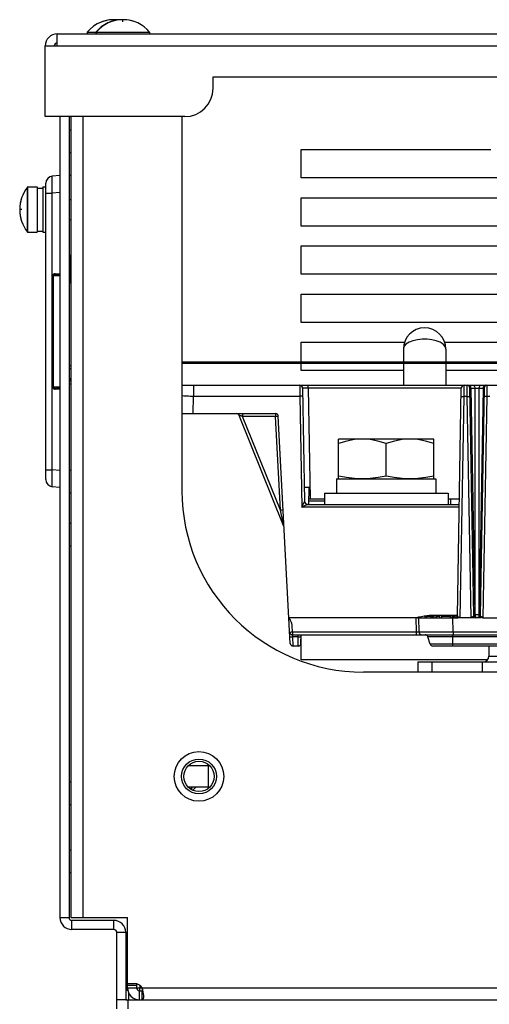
# Model space of a CAD drawing. Extents: x 30 to 410, y 34 to 287.
# Tile 2 of 50: x 51 to 68, y 72 to 107. Entities that reach past the tile are written whole.
import ezdxf

# ---------------------------------------------------------------- set-up
doc = ezdxf.new("R2010")
doc.units = 0
doc.header["$LTSCALE"] = 23.1
doc.layers.get('0').update_dxf_attribs({"linetype": 'CONTINUOUS'})
doc.layers.add('ALL_CURVE', color=7, linetype='CONTINUOUS')

msp = doc.modelspace()

# ---------------------------------------------------------------- linework, layer by layer
at = {"color": 3, "linetype": 'CONTINUOUS'}
for p, q in [((52.445, 105.626), (52.445, 106.046)), ((52.445, 106.046), (107.645, 106.046)), ((52.025, 103.126), (52.025, 105.626)), ((52.025, 105.626), (108.065, 105.626)), ((57.945, 104.126), (57.945, 104.526)), ((57.945, 104.526), (102.145, 104.526)), ((56.945, 103.126), (52.025, 103.126)), ((52.865, 103.126), (52.865, 74.866)), ((61.045, 100.966), (61.045, 101.966)), ((61.045, 101.966), (67.739, 101.966)), ((67.979, 100.966), (61.045, 100.966)), ((61.045, 99.266), (61.045, 100.266)), ((61.045, 100.266), (68.191, 100.266)), ((68.836, 99.266), (61.045, 99.266)), ((61.045, 97.566), (61.045, 98.566)), ((61.045, 98.566), (69.495, 98.566)), ((69.495, 97.566), (61.045, 97.566)), ((61.045, 95.866), (61.045, 96.866)), ((61.045, 96.866), (69.495, 96.866)), ((69.495, 95.866), (61.045, 95.866)), ((61.045, 94.476), (61.045, 95.166)), ((61.045, 95.166), (64.694, 95.166)), ((66.104, 95.166), (69.495, 95.166)), ((56.845, 94.476), (69.445, 94.476)), ((61.045, 94.166), (61.045, 94.426)), ((64.649, 94.166), (61.045, 94.166)), ((68.669, 94.166), (66.149, 94.166)), ((61.045, 83.966), (61.045, 84.762)), ((67.624, 83.966), (61.045, 83.966)), ((54.445, 74.766), (52.965, 74.766)), ((54.865, 74.346), (54.865, 71.966)), ((55.245, 72.526), (55.245, 72.386)), ((55.345, 72.386), (55.345, 72.286)), ((55.345, 72.286), (55.443, 72.286)), ((54.865, 71.966), (105.225, 71.966))]:
    msp.add_line(p, q, dxfattribs=at)
at = {"color": 7, "linetype": 'CONTINUOUS'}
for p, q in [((53.505, 106.104), (53.505, 106.046)), ((53.505, 106.104), (55.705, 106.104)), ((53.805, 106.104), (53.805, 106.046)), ((53.825, 106.104), (53.825, 106.046)), ((55.705, 106.104), (55.705, 106.046)), ((52.545, 103.126), (52.545, 74.866)), ((52.925, 103.126), (52.925, 74.866)), ((53.345, 103.126), (53.345, 74.866)), ((56.845, 103.126), (56.845, 89.926)), ((52.925, 102.646), (52.865, 102.646)), ((52.925, 101.846), (52.865, 101.846)), ((52.045, 90.319), (52.045, 100.773)), ((52.545, 101.046), (52.273, 101.023)), ((52.925, 101.046), (52.865, 101.046)), ((51.394, 99.054), (51.394, 100.638)), ((51.41, 99.046), (51.41, 100.646)), ((51.41, 100.646), (51.745, 100.646)), ((51.745, 100.646), (51.745, 99.046)), ((51.745, 100.606), (51.945, 100.606)), ((51.945, 100.646), (51.945, 99.046)), ((51.945, 100.646), (52.045, 100.646)), ((52.045, 100.425), (52.273, 100.425)), ((52.545, 100.449), (52.273, 100.425)), ((52.273, 90.668), (52.273, 100.425)), ((52.865, 100.201), (52.925, 100.201)), ((52.865, 99.492), (52.925, 99.492)), ((51.41, 99.046), (51.745, 99.046)), ((51.745, 99.086), (51.945, 99.086)), ((51.945, 99.046), (52.045, 99.046)), ((52.865, 98.241), (52.925, 98.24)), ((52.284, 93.587), (52.284, 97.506)), ((52.318, 97.506), (52.284, 97.506)), ((52.318, 93.587), (52.318, 97.506)), ((52.545, 97.492), (52.318, 97.506)), ((52.379, 97.583), (52.545, 97.584)), ((52.545, 97.534), (52.383, 97.544)), ((52.383, 97.544), (52.545, 97.544)), ((52.925, 97.253), (52.865, 97.252)), ((64.649, 94.926), (64.649, 94.476)), ((66.149, 94.926), (66.149, 94.476)), ((52.865, 94.341), (52.925, 94.34)), ((52.865, 94.241), (52.925, 94.24)), ((56.845, 94.426), (69.445, 94.426)), ((64.649, 94.426), (64.649, 93.646)), ((66.149, 94.426), (66.149, 93.646)), ((52.284, 93.587), (52.318, 93.587)), ((52.318, 93.587), (52.545, 93.601)), ((52.545, 93.508), (52.379, 93.509)), ((52.383, 93.549), (52.545, 93.559)), ((52.545, 93.548), (52.383, 93.549)), ((52.925, 93.686), (52.865, 93.686)), ((56.845, 93.646), (69.646, 93.646)), ((60.997, 93.646), (61.001, 93.267)), ((61.097, 93.548), (61.166, 89.545)), ((61.296, 93.548), (61.296, 93.646)), ((61.296, 93.548), (61.365, 89.646)), ((66.693, 93.548), (61.296, 93.548)), ((66.553, 85.503), (66.693, 93.548)), ((66.788, 93.253), (66.793, 93.646)), ((66.902, 93.253), (66.897, 93.646)), ((67.137, 85.515), (66.997, 93.548)), ((67.022, 93.579), (67.026, 93.548)), ((67.026, 93.548), (67.165, 85.545)), ((67.026, 93.548), (67.174, 93.548)), ((67.174, 93.548), (67.174, 85.545)), ((67.315, 93.548), (67.315, 85.545)), ((67.315, 93.548), (67.464, 93.548)), ((67.464, 93.548), (67.324, 85.545)), ((67.493, 93.548), (67.353, 85.515)), ((67.468, 93.579), (67.464, 93.548)), ((67.593, 93.646), (67.588, 93.253)), ((57.244, 92.646), (57.255, 93.267)), ((57.255, 93.267), (61.001, 93.267)), ((61.001, 93.267), (61.07, 89.352)), ((66.652, 85.446), (66.788, 93.253)), ((66.902, 93.253), (66.788, 93.253)), ((67.038, 85.446), (66.902, 93.253)), ((67.588, 93.253), (67.452, 85.446)), ((67.702, 93.253), (67.588, 93.253)), ((56.845, 92.646), (60.141, 92.646)), ((60.439, 88.662), (58.861, 92.584)), ((58.983, 92.646), (58.983, 92.548)), ((60.315, 89.238), (58.983, 92.548)), ((60.141, 92.548), (58.983, 92.548)), ((60.141, 92.646), (60.141, 92.548)), ((60.315, 89.238), (60.141, 92.548)), ((60.661, 84.541), (60.241, 92.552)), ((62.365, 90.346), (62.365, 91.746)), ((65.725, 91.746), (62.365, 91.746)), ((65.725, 90.346), (65.725, 91.746)), ((64.045, 90.441), (64.045, 91.596)), ((52.045, 90.668), (52.273, 90.668)), ((52.545, 90.644), (52.273, 90.668)), ((52.925, 90.646), (52.865, 90.646)), ((62.295, 90.346), (62.295, 89.846)), ((62.295, 90.346), (65.795, 90.346)), ((65.795, 90.346), (65.795, 89.846)), ((52.545, 90.046), (52.273, 90.07)), ((61.325, 90.046), (61.158, 90.046)), ((61.314, 89.446), (61.325, 90.046)), ((52.925, 89.846), (52.865, 89.846)), ((61.318, 89.646), (61.865, 89.646)), ((61.865, 89.846), (61.865, 89.446)), ((61.865, 89.846), (66.225, 89.846)), ((66.225, 89.846), (66.225, 89.446)), ((66.225, 89.646), (66.625, 89.646)), ((66.312, 89.646), (66.312, 89.446)), ((61.07, 89.352), (61.107, 89.371)), ((66.62, 89.352), (61.07, 89.352)), ((61.107, 89.371), (61.149, 89.391)), ((61.166, 89.544), (61.166, 89.545)), ((61.266, 89.446), (66.621, 89.446)), ((61.317, 89.576), (61.865, 89.576)), ((66.247, 89.446), (66.227, 89.453)), ((60.387, 88.902), (60.315, 89.238)), ((52.865, 88.786), (52.925, 88.786)), ((52.925, 88.766), (52.865, 88.766)), ((60.427, 88.72), (60.387, 88.902)), ((60.439, 88.664), (60.427, 88.72)), ((60.439, 88.662), (60.439, 88.664)), ((52.925, 87.966), (52.865, 87.966)), ((65.423, 85.446), (65.423, 85.506)), ((65.423, 85.506), (65.74, 85.506)), ((65.473, 85.446), (65.473, 85.506)), ((65.615, 85.446), (65.615, 85.506)), ((65.682, 85.446), (65.682, 85.506)), ((65.74, 85.446), (65.74, 85.506)), ((65.807, 85.446), (65.807, 85.506)), ((65.807, 85.506), (65.94, 85.506)), ((65.832, 85.446), (65.832, 85.506)), ((65.94, 85.446), (65.94, 85.506)), ((66.007, 85.446), (66.007, 85.506)), ((66.007, 85.506), (66.307, 85.506)), ((66.307, 85.541), (66.553, 85.541)), ((66.307, 85.446), (66.307, 85.506)), ((66.373, 85.446), (66.373, 85.506)), ((66.373, 85.506), (66.473, 85.506)), ((66.423, 85.446), (66.423, 85.506)), ((66.473, 85.448), (66.473, 85.506)), ((67.174, 85.545), (67.165, 85.545)), ((67.297, 85.469), (67.282, 85.456)), ((67.297, 85.469), (67.288, 85.459)), ((67.307, 85.484), (67.297, 85.469)), ((67.309, 85.484), (67.297, 85.469)), ((67.322, 85.474), (67.301, 85.459)), ((67.324, 85.545), (67.315, 85.545)), ((67.342, 85.544), (67.324, 85.545)), ((65.095, 85.446), (60.613, 85.446)), ((60.74, 84.945), (60.728, 85.158)), ((65.095, 85.446), (65.104, 84.945)), ((65.146, 85.446), (66.574, 85.446)), ((65.204, 84.945), (65.195, 85.446)), ((66.403, 84.945), (66.395, 85.446)), ((67.357, 85.446), (66.652, 85.446)), ((67.282, 85.456), (67.264, 85.449)), ((67.278, 85.453), (67.268, 85.449)), ((67.288, 85.459), (67.278, 85.453)), ((67.294, 85.455), (67.278, 85.45)), ((67.301, 85.459), (67.294, 85.455)), ((67.452, 85.446), (73.152, 85.446)), ((60.74, 84.945), (60.74, 84.846)), ((60.74, 84.945), (65.104, 84.945)), ((60.748, 84.766), (60.74, 84.846)), ((60.74, 84.846), (99.35, 84.846)), ((60.761, 84.446), (60.748, 84.766)), ((60.944, 84.766), (60.748, 84.766)), ((60.94, 84.446), (60.944, 84.766)), ((60.944, 84.766), (60.947, 84.846)), ((61.04, 84.545), (61.045, 84.846)), ((65.104, 84.945), (65.104, 84.846)), ((65.593, 84.518), (65.516, 84.775)), ((68.973, 84.775), (65.516, 84.775)), ((66.096, 84.944), (66.403, 84.945)), ((66.395, 84.446), (66.395, 84.846)), ((66.403, 84.945), (66.403, 84.846)), ((66.403, 84.945), (68.086, 84.945)), ((60.94, 84.446), (60.761, 84.446)), ((68.896, 84.518), (65.593, 84.518)), ((68.8, 84.446), (65.689, 84.446)), ((67.665, 84.446), (67.665, 84.086)), ((67.665, 84.086), (68.445, 84.086)), ((65.165, 83.886), (65.165, 83.526)), ((65.165, 83.886), (68.445, 83.886)), ((65.65, 83.886), (65.65, 83.526)), ((67.427, 83.886), (67.427, 83.526)), ((67.945, 83.526), (63.245, 83.526)), ((57.765, 80.271), (57.765, 79.465)), ((57.765, 80.216), (57.072, 80.216)), ((52.925, 79.646), (52.865, 79.646)), ((57.765, 79.465), (57.082, 79.465)), ((57.794, 79.447), (57.73, 79.465)), ((57.765, 79.466), (57.809, 79.466)), ((52.925, 78.846), (52.865, 78.846)), ((52.925, 77.246), (52.865, 77.246)), ((52.925, 76.446), (52.865, 76.446)), ((52.545, 74.866), (52.865, 74.866)), ((52.925, 74.866), (54.925, 74.866)), ((52.965, 74.446), (52.965, 74.766)), ((54.445, 74.446), (54.445, 74.766)), ((54.925, 72.296), (54.925, 74.866)), ((54.445, 74.446), (52.965, 74.446)), ((54.545, 71.646), (54.545, 74.346)), ((54.545, 74.346), (54.865, 74.346)), ((54.925, 73.566), (54.865, 73.566)), ((54.925, 72.766), (54.865, 72.766)), ((54.925, 72.537), (55.166, 72.537)), ((54.925, 72.484), (55.245, 72.484)), ((54.925, 72.386), (105.165, 72.386)), ((55.246, 72.484), (55.247, 72.526)), ((55.345, 71.966), (55.345, 72.286)), ((55.363, 72.471), (55.362, 72.386)), ((55.443, 71.966), (55.443, 72.286)), ((55.445, 72.38), (55.445, 72.286)), ((54.865, 71.966), (54.545, 71.966)), ((54.945, 71.646), (54.945, 71.966)), ((54.965, 72.211), (54.965, 71.966))]:
    msp.add_line(p, q, dxfattribs=at)
for points in [[(52.273, 100.425), (52.269, 100.541), (52.266, 100.653), (52.265, 100.757), (52.264, 100.847), (52.265, 100.921), (52.266, 100.976), (52.269, 101.011), (52.273, 101.023)], [(52.905, 97.253), (52.905, 97.582), (52.905, 97.911), (52.905, 98.24)], [(52.379, 97.583), (52.364, 97.582), (52.351, 97.58), (52.339, 97.576), (52.328, 97.571), (52.319, 97.566), (52.311, 97.56), (52.305, 97.554), (52.299, 97.548), (52.295, 97.541), (52.291, 97.534), (52.288, 97.526), (52.285, 97.516), (52.284, 97.506)], [(52.383, 97.544), (52.372, 97.543), (52.363, 97.542), (52.355, 97.54), (52.348, 97.538), (52.341, 97.536), (52.336, 97.533), (52.332, 97.53), (52.328, 97.527), (52.325, 97.523), (52.322, 97.52), (52.32, 97.516), (52.319, 97.511), (52.318, 97.506)], [(52.379, 97.583), (52.379, 97.569), (52.38, 97.556), (52.381, 97.547), (52.383, 97.544)], [(66.149, 94.926), (66.125, 95.014), (66.055, 95.096), (65.946, 95.166), (65.808, 95.22), (65.651, 95.256), (65.484, 95.274), (65.313, 95.274), (65.145, 95.256), (64.988, 95.219), (64.851, 95.165), (64.742, 95.095), (64.672, 95.013), (64.649, 94.926)], [(52.284, 93.587), (52.285, 93.58), (52.286, 93.574), (52.288, 93.567), (52.29, 93.56), (52.294, 93.552), (52.299, 93.545), (52.306, 93.537), (52.314, 93.53), (52.324, 93.524), (52.335, 93.518), (52.348, 93.513), (52.363, 93.51), (52.379, 93.509)], [(52.318, 93.587), (52.318, 93.584), (52.319, 93.58), (52.32, 93.577), (52.322, 93.573), (52.324, 93.57), (52.328, 93.566), (52.332, 93.562), (52.338, 93.559), (52.345, 93.556), (52.352, 93.553), (52.361, 93.551), (52.371, 93.549), (52.383, 93.549)], [(52.383, 93.549), (52.381, 93.545), (52.38, 93.537), (52.379, 93.524), (52.379, 93.509)], [(57.255, 93.646), (57.255, 93.637), (57.255, 93.609), (57.255, 93.565), (57.255, 93.505), (57.255, 93.433), (57.255, 93.353), (57.255, 93.267)], [(61.296, 93.548), (61.252, 93.548), (61.21, 93.549), (61.172, 93.549), (61.14, 93.549), (61.116, 93.549), (61.102, 93.548), (61.097, 93.548)], [(66.955, 93.646), (66.977, 93.641), (66.996, 93.628)], [(66.996, 93.628), (67.012, 93.606), (67.022, 93.579)], [(66.997, 93.548), (66.998, 93.548), (67.004, 93.548), (67.013, 93.548), (67.026, 93.548)], [(67.103, 93.646), (67.125, 93.641), (67.145, 93.628), (67.16, 93.606), (67.17, 93.579), (67.174, 93.548)], [(67.174, 93.548), (67.192, 93.548), (67.212, 93.549), (67.234, 93.549), (67.256, 93.549), (67.278, 93.549), (67.298, 93.548), (67.315, 93.548)], [(67.386, 93.646), (67.365, 93.641), (67.345, 93.628), (67.329, 93.606), (67.319, 93.579), (67.315, 93.548)], [(67.464, 93.548), (67.476, 93.548), (67.485, 93.548), (67.491, 93.548), (67.493, 93.548)], [(67.493, 93.628), (67.478, 93.606), (67.468, 93.579)], [(67.534, 93.646), (67.513, 93.641), (67.493, 93.628)], [(56.845, 93.282), (56.855, 93.281), (56.911, 93.278), (56.967, 93.275), (57.024, 93.273), (57.081, 93.27), (57.139, 93.269), (57.197, 93.268), (57.255, 93.267)], [(61.101, 93.264), (61.097, 93.265), (61.082, 93.266), (61.06, 93.267), (61.032, 93.267), (61.001, 93.267)], [(66.688, 93.253), (66.693, 93.254), (66.707, 93.254), (66.729, 93.254), (66.757, 93.254), (66.788, 93.253)], [(66.902, 93.253), (66.933, 93.254), (66.96, 93.254), (66.983, 93.254), (66.997, 93.254), (67.002, 93.253)], [(67.588, 93.253), (67.557, 93.254), (67.529, 93.254), (67.507, 93.254), (67.493, 93.254), (67.488, 93.253)], [(58.983, 92.548), (58.954, 92.557), (58.928, 92.565), (58.904, 92.572), (58.886, 92.577), (58.872, 92.581), (58.864, 92.583), (58.861, 92.584)], [(60.241, 92.552), (60.238, 92.552), (60.228, 92.552), (60.212, 92.551), (60.191, 92.55), (60.167, 92.549), (60.141, 92.548)], [(63.205, 91.746), (62.931, 91.729), (62.654, 91.679), (62.365, 91.596)], [(64.045, 91.596), (63.755, 91.679), (63.479, 91.729), (63.205, 91.746)], [(64.885, 91.746), (64.611, 91.729), (64.334, 91.679), (64.045, 91.596)], [(65.725, 91.596), (65.435, 91.679), (65.159, 91.729), (64.885, 91.746)], [(52.273, 90.07), (52.269, 90.082), (52.266, 90.116), (52.265, 90.171), (52.264, 90.246), (52.265, 90.336), (52.266, 90.439), (52.269, 90.551), (52.273, 90.668)], [(63.205, 90.346), (62.928, 90.357), (62.65, 90.389), (62.365, 90.441)], [(64.045, 90.441), (63.759, 90.389), (63.482, 90.357), (63.205, 90.346)], [(64.885, 90.346), (64.608, 90.357), (64.33, 90.389), (64.045, 90.441)], [(65.725, 90.441), (65.439, 90.389), (65.162, 90.357), (64.885, 90.346)], [(61.07, 89.352), (61.088, 89.389), (61.105, 89.423), (61.12, 89.453), (61.133, 89.479), (61.144, 89.501), (61.153, 89.519), (61.16, 89.533), (61.164, 89.541), (61.166, 89.544)], [(61.149, 89.391), (61.171, 89.402), (61.198, 89.415), (61.22, 89.426), (61.239, 89.435), (61.253, 89.441), (61.262, 89.445), (61.266, 89.446)], [(61.266, 89.446), (61.236, 89.451), (61.208, 89.465), (61.186, 89.487), (61.172, 89.514), (61.166, 89.544)], [(60.414, 89.242), (60.41, 89.242), (60.395, 89.242), (60.373, 89.241), (60.345, 89.24), (60.315, 89.238)], [(65.095, 85.446), (65.19, 85.472), (65.285, 85.493), (65.379, 85.51)], [(65.379, 85.51), (65.472, 85.523), (65.564, 85.533), (65.656, 85.539), (65.747, 85.541), (65.842, 85.541), (66.058, 85.541)], [(66.058, 85.541), (66.178, 85.541), (66.307, 85.541)], [(66.553, 85.543), (66.553, 85.543), (66.553, 85.542), (66.553, 85.54), (66.553, 85.537), (66.553, 85.534), (66.552, 85.531), (66.552, 85.527), (66.551, 85.524), (66.55, 85.521), (66.549, 85.518), (66.548, 85.514), (66.547, 85.511), (66.546, 85.508), (66.544, 85.504), (66.543, 85.501), (66.541, 85.498), (66.539, 85.495), (66.537, 85.492), (66.535, 85.488), (66.533, 85.485), (66.53, 85.482), (66.528, 85.479), (66.525, 85.477), (66.522, 85.474), (66.519, 85.471), (66.516, 85.469), (66.513, 85.466), (66.51, 85.464), (66.506, 85.461), (66.503, 85.459), (66.499, 85.457), (66.495, 85.456), (66.491, 85.454), (66.488, 85.452), (66.483, 85.451), (66.479, 85.45), (66.475, 85.449)], [(66.495, 85.446), (66.512, 85.449), (66.528, 85.457), (66.541, 85.47), (66.55, 85.486), (66.553, 85.503)], [(66.553, 85.503), (66.553, 85.5), (66.554, 85.497), (66.556, 85.495), (66.558, 85.492), (66.561, 85.489), (66.564, 85.487), (66.568, 85.484), (66.573, 85.482), (66.579, 85.479), (66.585, 85.476), (66.591, 85.472), (66.598, 85.469), (66.606, 85.466), (66.614, 85.462), (66.623, 85.458), (66.632, 85.454), (66.642, 85.45), (66.652, 85.446)], [(67.137, 85.515), (67.136, 85.512), (67.136, 85.508), (67.134, 85.506), (67.132, 85.503), (67.13, 85.5), (67.127, 85.498), (67.123, 85.495), (67.119, 85.492), (67.115, 85.489), (67.11, 85.486), (67.105, 85.483), (67.099, 85.48), (67.093, 85.476), (67.086, 85.472), (67.079, 85.468), (67.071, 85.464), (67.064, 85.46), (67.055, 85.455), (67.047, 85.451), (67.038, 85.446)], [(67.165, 85.545), (67.147, 85.544), (67.141, 85.544), (67.137, 85.544), (67.136, 85.545)], [(67.178, 85.465), (67.174, 85.468), (67.17, 85.471), (67.166, 85.475), (67.162, 85.479), (67.158, 85.483), (67.155, 85.488), (67.152, 85.493), (67.149, 85.498), (67.146, 85.503), (67.144, 85.509), (67.141, 85.514), (67.14, 85.52), (67.138, 85.526), (67.137, 85.532), (67.137, 85.538)], [(67.137, 85.515), (67.14, 85.494), (67.151, 85.475), (67.166, 85.46)], [(67.165, 85.545), (67.17, 85.523), (67.178, 85.502)], [(67.174, 85.545), (67.176, 85.523), (67.181, 85.503)], [(67.315, 85.545), (67.3, 85.544), (67.283, 85.544), (67.264, 85.544), (67.245, 85.544), (67.225, 85.544), (67.207, 85.544), (67.189, 85.544), (67.174, 85.545)], [(67.178, 85.502), (67.188, 85.484), (67.199, 85.469)], [(67.233, 85.446), (67.231, 85.446), (67.228, 85.447), (67.224, 85.447), (67.22, 85.448), (67.216, 85.448), (67.212, 85.449), (67.208, 85.45), (67.204, 85.452), (67.199, 85.453), (67.195, 85.455), (67.191, 85.457), (67.187, 85.459), (67.182, 85.462), (67.178, 85.465)], [(67.181, 85.503), (67.19, 85.484), (67.199, 85.469)], [(67.199, 85.469), (67.212, 85.456), (67.225, 85.449)], [(67.199, 85.469), (67.21, 85.459), (67.219, 85.453)], [(67.341, 85.497), (67.337, 85.492), (67.334, 85.487), (67.331, 85.483), (67.327, 85.479), (67.323, 85.475), (67.319, 85.471), (67.315, 85.468), (67.311, 85.464), (67.307, 85.462), (67.302, 85.459), (67.298, 85.457), (67.294, 85.455), (67.289, 85.453), (67.285, 85.451), (67.281, 85.45), (67.277, 85.449), (67.273, 85.448), (67.268, 85.447), (67.264, 85.447)], [(67.315, 85.545), (67.316, 85.523), (67.314, 85.502), (67.307, 85.484)], [(67.324, 85.545), (67.322, 85.523), (67.317, 85.503), (67.309, 85.484)], [(67.349, 85.517), (67.339, 85.495), (67.322, 85.474)], [(67.353, 85.515), (67.349, 85.494), (67.339, 85.475), (67.323, 85.46)], [(67.353, 85.545), (67.352, 85.544), (67.348, 85.544), (67.342, 85.544)], [(67.452, 85.446), (67.442, 85.451), (67.433, 85.456), (67.425, 85.46), (67.416, 85.465), (67.409, 85.469), (67.401, 85.473), (67.395, 85.477), (67.388, 85.481), (67.382, 85.485), (67.377, 85.488), (67.372, 85.491), (67.368, 85.494), (67.364, 85.497), (67.361, 85.5), (67.358, 85.502), (67.356, 85.505), (67.354, 85.508), (67.353, 85.511), (67.353, 85.515)], [(60.728, 85.158), (60.725, 85.19), (60.72, 85.22), (60.714, 85.247), (60.706, 85.273), (60.697, 85.299), (60.686, 85.325), (60.673, 85.352), (60.657, 85.381), (60.637, 85.412), (60.613, 85.446)], [(65.146, 85.446), (65.132, 85.447), (65.119, 85.447), (65.106, 85.447), (65.095, 85.446)], [(66.613, 85.448), (66.588, 85.447), (66.574, 85.446)], [(66.652, 85.446), (66.643, 85.448), (66.634, 85.449), (66.624, 85.449), (66.613, 85.448)], [(67.089, 85.449), (67.082, 85.45), (67.076, 85.45), (67.071, 85.45), (67.066, 85.45), (67.061, 85.45), (67.057, 85.45), (67.053, 85.45), (67.05, 85.449), (67.046, 85.449), (67.043, 85.448), (67.041, 85.447), (67.038, 85.446)], [(67.132, 85.446), (67.122, 85.447), (67.113, 85.447), (67.104, 85.448), (67.089, 85.449)], [(67.166, 85.46), (67.186, 85.45), (67.207, 85.446)], [(67.219, 85.453), (67.228, 85.449), (67.237, 85.447)], [(67.323, 85.46), (67.304, 85.45), (67.283, 85.446)], [(67.452, 85.446), (67.443, 85.448), (67.434, 85.45), (67.424, 85.45), (67.412, 85.45), (67.4, 85.449), (67.387, 85.448), (67.373, 85.447), (67.357, 85.446)], [(60.64, 84.941), (60.641, 84.941), (60.645, 84.941), (60.651, 84.941), (60.661, 84.941), (60.674, 84.942), (60.688, 84.942), (60.705, 84.943), (60.722, 84.944), (60.74, 84.945)], [(60.648, 84.781), (60.653, 84.775), (60.668, 84.77), (60.69, 84.767), (60.717, 84.766), (60.748, 84.766)], [(60.944, 84.766), (60.975, 84.767), (61.002, 84.769), (61.024, 84.773), (61.039, 84.778), (61.044, 84.785)], [(65.104, 84.945), (65.126, 84.944), (65.147, 84.944), (65.166, 84.944), (65.182, 84.944), (65.194, 84.944), (65.201, 84.944), (65.204, 84.945)], [(65.204, 84.945), (65.212, 84.944), (65.244, 84.944), (65.302, 84.944), (65.386, 84.944), (65.494, 84.944), (65.621, 84.944), (65.768, 84.944), (66.096, 84.944)], [(55.496, 72.089), (55.495, 72.117), (55.49, 72.177), (55.48, 72.244), (55.465, 72.315), (55.443, 72.386)], [(55.443, 71.966), (55.465, 71.972), (55.48, 71.991), (55.49, 72.022), (55.495, 72.064), (55.496, 72.089)]]:
    msp.add_lwpolyline(points, dxfattribs=at)
at = {"color": 3, "linetype": 'CONTINUOUS'}
msp.add_lwpolyline([(55.443, 72.286), (55.464, 72.288), (55.47, 72.289)], dxfattribs=at)
at = {"color": 7, "linetype": 'CONTINUOUS'}
for radius in [0.875, 0.615, 0.535]:
    msp.add_circle((57.445, 79.846), radius, dxfattribs=at)
for centre, radius, start, end in [((54.445, 105.326), 1.22, 82.9369, 140.3981), ((54.745, 105.326), 1.22, 89.5291, 140.3981), ((54.765, 105.326), 1.22, 39.6019, 140.3981), ((52.445, 105.626), 0.1, 90, 180), ((52.295, 100.773), 0.25, 95, 180.0004), ((52.425, 99.846), 1.3, 142.4557, 217.5443), ((51.41, 100.626), 0.02, 90, 142.4557), ((51.41, 99.066), 0.02, 217.5443, 270), ((65.399, 94.926), 0.75, 0, 180), ((60.997, 93.546), 0.1, 1.0018, 90), ((66.793, 93.546), 0.1, 90, 179), ((66.897, 93.546), 0.1, 1, 89.9998), ((67.593, 93.546), 0.1, 90, 178.9982), ((58.768, 92.546), 0.1, 21.9205, 90), ((60.141, 92.546), 0.1, 3, 90), ((52.295, 90.319), 0.25, 180.0006, 265), ((63.245, 89.926), 6.4, 180, 270), ((61.266, 89.546), 0.1, 181, 270), ((67.236, 85.546), 0.1, 223.4761, 226.4819), ((60.74, 84.946), 0.1, 183.0002, 270), ((65.304, 84.946), 0.1, 181, 270), ((65.42, 84.746), 0.1, 16.6992, 90), ((60.761, 84.546), 0.1, 183, 270), ((60.94, 84.546), 0.1, 270, 358.998), ((65.689, 84.546), 0.1, 196.6997, 270.0016), ((67.465, 84.086), 0.2, 270, 360), ((56.845, 79.846), 0.535, 304.5478, 313.7058), ((56.845, 79.846), 0.615, 309.0926, 320.5391), ((52.965, 74.866), 0.42, 180, 270), ((54.445, 74.346), 0.1, 0, 90), ((55.345, 72.386), 0.42, 180, 270), ((55.166, 72.207), 0.33, 32.8529, 90), ((54.965, 72.386), 0.42, 256.7153, 267.2573)]:
    msp.add_arc(centre, radius, start, end, dxfattribs=at)
at = {"color": 3, "linetype": 'CONTINUOUS'}
for centre, radius, start, end in [((52.445, 105.626), 0.42, 90, 180), ((56.945, 104.126), 1, 270, 360), ((53.285, 93.686), 0.42, 150.621, 180), ((52.965, 74.866), 0.1, 180, 270), ((54.445, 74.346), 0.42, 0, 90), ((54.965, 72.386), 0.1, 180, 253.9322), ((55.345, 72.386), 0.1, 180, 270)]:
    msp.add_arc(centre, radius, start, end, dxfattribs=at)
at = {"layer": 'ALL_CURVE', "color": 40, "linetype": 'CONTINUOUS'}
for p, q in [((54.445, 106.509), (54.445, 106.546)), ((54.745, 106.545), (54.745, 106.546)), ((54.765, 106.468), (54.765, 106.546)), ((51.202, 99.846), (51.125, 99.846))]:
    msp.add_line(p, q, dxfattribs=at)
for centre, radius, start, end in [((54.445, 105.326), 1.22, 82.9019, 110.6378), ((54.745, 105.326), 1.22, 89.1688, 110.6378), ((54.765, 105.326), 1.22, 69.3622, 110.6378), ((52.425, 99.846), 1.3, 160.2168, 199.7832)]:
    msp.add_arc(centre, radius, start, end, dxfattribs=at)

doc.saveas('drawing.dxf')
